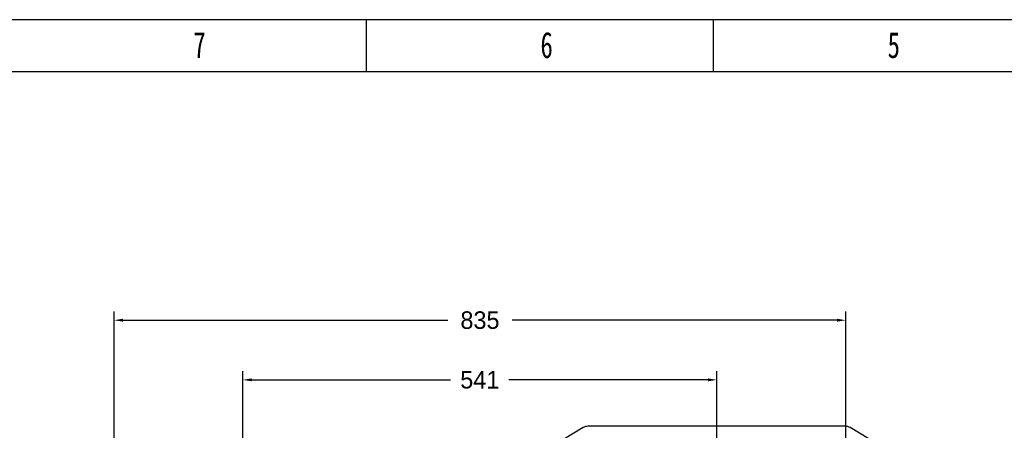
# Model space of a CAD drawing. Header units: millimetres. Extents: x 9131 to 12658, y 3907 to 6401.
# Tile 37 of 158: x 9825 to 10949, y 5932 to 6401. Entities that reach past the tile are written whole.
import ezdxf

# ---------------------------------------------------------------- set-up
doc = ezdxf.new("R2010")
doc.units = ezdxf.units.MM
doc.styles.add('样式 1', font='SimSun.ttf', dxfattribs={"width": 0.7, "height": 2.5})
doc.dimstyles.get("Standard").update_dxf_attribs({"dimtxt": 20, "dimasz": 10, "dimexe": 10, "dimexo": 10, "dimgap": 10, "dimtad": 0, "dimtih": 1, "dimtoh": 1, "dimdsep": 46, "dimtxsty": 'Standard', "dimcen": 0.09, "dimadec": 0, "dimazin": 0, "dimtfac": 1, "dimtofl": 0, "dimtmove": 0, "dimatfit": 3, "dimfxl": 0, "dimtolj": 1, "dimtzin": 0, "dimarcsym": 0})

# ---------------------------------------------------------------- blocks, each defined once
blk = doc.blocks.new('图框')
at = {"lineweight": -3}
for p, q in [((2267.32, 1603.15), (0, 1603.15)), ((700.43, 1564.98), (700.43, 1603.15)), ((955.21, 1564.98), (955.21, 1603.15)), ((2229.15, 1564.98), (38.17, 1564.98))]:
    blk.add_line(p, q, dxfattribs=at)
at = {"lineweight": -3, "attachment_point": 1, "style": '样式 1'}
for s, insert, char_height, width in [('7', (573.33, 1594.15), 19.09, 8.6432), ('{\\fSimSun|b0|i0|c134|p2;6}', (828.12, 1594.15), 19.0852, 9.306), ('{\\fSimSun|b0|i0|c134|p2;5}', (1082.91, 1594.15), 19.0852, 8.6432)]:
    blk.add_mtext(s, dxfattribs=dict(at, insert=insert, char_height=char_height, width=width))
blk = doc.blocks.new('*D19')
at = {"color": 0, "lineweight": -2}
for p, q in [((10079.3, 5726.5), (10079.3, 5999.9)), ((10620.3, 5712.9), (10620.3, 5999.9)), ((10089.3, 5989.9), (10316.4, 5989.9)), ((10610.3, 5989.9), (10383.1, 5989.9))]:
    blk.add_line(p, q, dxfattribs=at)
at = {"color": 0, "lineweight": 18}
for points in [[(10089.3, 5991.6), (10089.3, 5988.2), (10079.3, 5989.9)], [(10610.3, 5991.6), (10610.3, 5988.2), (10620.3, 5989.9)]]:
    blk.add_solid(points, dxfattribs=at)
at = {"layer": 'Defpoints', "color": 0, "lineweight": 18}
for p in [(10620.3, 5989.9), (10079.3, 5716.5), (10620.3, 5702.9)]:
    blk.add_point(p, dxfattribs=at)
at = {"color": 0, "lineweight": 18, "insert": (10349.8, 5989.9), "char_height": 20, "attachment_point": 5}
blk.add_mtext('\\A1;541', dxfattribs=at)
blk = doc.blocks.new('*D20')
at = {"color": 0, "lineweight": -2}
for p, q in [((9932.3, 5846.4), (9932.3, 6067.9)), ((10767.7, 5873.2), (10767.7, 6067.9)), ((9942.3, 6057.9), (10313.3, 6057.9)), ((10757.7, 6057.9), (10386.7, 6057.9))]:
    blk.add_line(p, q, dxfattribs=at)
at = {"color": 0, "lineweight": 18}
for points in [[(9942.3, 6059.6), (9942.3, 6056.3), (9932.3, 6057.9)], [(10757.7, 6059.6), (10757.7, 6056.3), (10767.7, 6057.9)]]:
    blk.add_solid(points, dxfattribs=at)
at = {"layer": 'Defpoints', "color": 0, "lineweight": 18}
for p in [(10767.7, 6057.9), (10767.7, 5863.2), (9932.3, 5836.4)]:
    blk.add_point(p, dxfattribs=at)
at = {"color": 0, "lineweight": 18, "insert": (10350, 6057.9), "char_height": 20, "attachment_point": 5}
blk.add_mtext('\\A1;835', dxfattribs=at)

msp = doc.modelspace()

# ---------------------------------------------------------------- linework, layer by layer
for p, q in [((10467.878, 5935.522), (10425.108, 5909.861)), ((10767.483, 5936.947), (10473.022, 5936.947)), ((10815.398, 5909.861), (10772.628, 5935.522))]:
    msp.add_line(p, q)
for centre, start, end in [((10473.022, 5926.947), 90, 120.963757), ((10767.483, 5926.947), 59.036243, 90)]:
    msp.add_arc(centre, 10, start, end)

# ---------------------------------------------------------------- block references
at = {"xscale": 1.555634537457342, "yscale": 1.555634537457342, "zscale": 1.555634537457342}
msp.add_blockref('图框', (9130.793, 3906.698), dxfattribs=at)

# ---------------------------------------------------------------- dimensions: what is measured, and where the dimension line sits
at = {"lineweight": 18}
dim = msp.add_linear_dim(base=(10767.717, 6057.932), p1=(9932.253, 5836.397), p2=(10767.717, 5863.174), text='835', dimstyle='Standard', dxfattribs=at)
dim.commit()
dim.dimension.update_dxf_attribs({"geometry": '*D20', "text_midpoint": (10349.985, 6057.932)})
dim = msp.add_linear_dim(base=(10620.253, 5989.917), p1=(10079.253, 5716.547), p2=(10620.253, 5702.947), dimstyle='Standard', dxfattribs=at)
dim.commit()
dim.dimension.update_dxf_attribs({"geometry": '*D19', "text_midpoint": (10349.753, 5989.917)})

doc.saveas('drawing.dxf')
